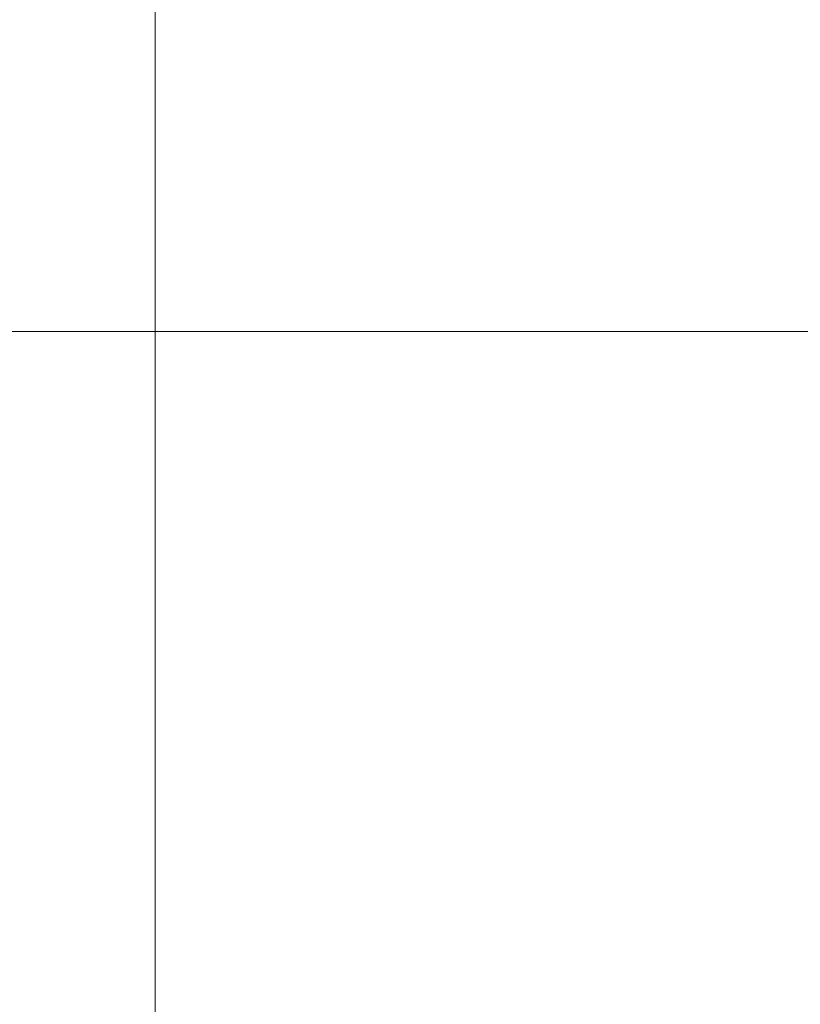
# Model space of a CAD drawing. Header units: inches. Extents: x 16 to 463, y 31 to 294.
# Tile 67 of 110: x 225.4 to 229.16, y 175.37 to 180.1. Entities that reach past the tile are written whole.
import ezdxf

# ---------------------------------------------------------------- set-up
doc = ezdxf.new("R2010")
doc.units = ezdxf.units.IN
doc.header["$LTSCALE"] = 28.571429
doc.header["$MEASUREMENT"] = 0
doc.layers.add('Dimension (ANSI)', color=7, linetype='Continuous', lineweight=5)
doc.layers.add('Visible (ANSI)', color=7, linetype='Continuous', lineweight=5)
doc.styles.add('ROMANS', font='romans.shx')
doc.dimstyles.new('Default (ANSI)', dxfattribs={"dimscale": 28.571429, "dimtxt": 0.1, "dimasz": 0.098425, "dimexe": 0.125, "dimexo": 0.0625, "dimgap": 0.031496, "dimtad": 0, "dimtih": 1, "dimtoh": 1, "dimrnd": 1e-08, "dimzin": 0, "dimdsep": 46, "dimtxsty": 'ROMANS', "dimcen": 0.09, "dimdle": 0.393701, "dimclrd": 256, "dimclre": 256, "dimclrt": 256, "dimadec": 0, "dimazin": 0, "dimtfac": 1, "dimtofl": 0, "dimtmove": 0, "dimatfit": 3, "dimfxl": 1, "dimtolj": 1, "dimtzin": 0, "dimlwd": -1, "dimlwe": -1, "dimarcsym": 0})

# ---------------------------------------------------------------- blocks, each defined once
blk = doc.blocks.new('*D16')
at = {"layer": 'Defpoints', "color": 0, "transparency": 16777216}
for p in [(222.7383, 178.6036), (237.1743, 178.6036), (225.9257, 131.5411)]:
    blk.add_point(p, dxfattribs=at)
at = {"layer": 'Dimension (ANSI)', "transparency": 16777216}
for p, q in [((224.524, 178.6036), (240.7457, 178.6036)), ((237.1743, 175.7915), (237.1743, 157.4008)), ((237.1743, 134.3533), (237.1743, 152.7439)), ((227.7114, 131.5411), (240.7457, 131.5411))]:
    blk.add_line(p, q, dxfattribs=at)
for points in [[(236.7056, 175.7915), (237.643, 175.7915), (237.1743, 178.6036)], [(236.7056, 134.3533), (237.643, 134.3533), (237.1743, 131.5411)]]:
    blk.add_solid(points, dxfattribs=at)
at = {"layer": 'Dimension (ANSI)', "transparency": 16777216, "insert": (231.46, 156.501), "char_height": 2.85714, "attachment_point": 1, "style": 'ROMANS'}
blk.add_mtext('\\A1;47.06', dxfattribs=at)
blk = doc.blocks.new('*D19')
at = {"layer": 'Defpoints', "color": 0, "transparency": 16777216}
for p in [(226.0507, 188.0066), (222.7383, 178.6036), (226.0507, 138.9161)]:
    blk.add_point(p, dxfattribs=at)
at = {"layer": 'Dimension (ANSI)', "transparency": 16777216}
for p, q in [((222.7383, 180.3894), (222.7383, 191.5781)), ((219.9262, 188.0066), (217.114, 188.0066)), ((228.8628, 188.0066), (232.1778, 188.0066))]:
    blk.add_line(p, q, dxfattribs=at)
for points in [[(219.9262, 188.4753), (219.9262, 187.5379), (222.7383, 188.0066)], [(228.8628, 188.4753), (228.8628, 187.5379), (226.0507, 188.0066)]]:
    blk.add_solid(points, dxfattribs=at)
at = {"layer": 'Dimension (ANSI)', "transparency": 16777216, "insert": (233.0777, 189.4352), "char_height": 2.85714, "attachment_point": 1, "style": 'ROMANS'}
blk.add_mtext('\\A1;3.31', dxfattribs=at)

msp = doc.modelspace()

# ---------------------------------------------------------------- linework, layer by layer
at = {"layer": 'Visible (ANSI)'}
msp.add_line((226.0507, 218.2911), (226.0507, 138.9161), dxfattribs=at)

# ---------------------------------------------------------------- dimensions: what is measured, and where the dimension line sits
at = {"layer": 'Dimension (ANSI)'}
for base, p1, p2, angle, override, picture, middle in [((226.0507, 188.0066), (222.7383, 178.6036), (226.0507, 138.9161), 180, {"dimtih": 0, "dimtoh": 0, "dimdec": 2, "dimse2": 1, "dimtp": 0, "dimtm": 0, "dimtdec": 2, "dimatfit": 1}, '*D19', (237.0233, 188.0066)), ((237.1743, 178.6036), (225.9257, 131.5411), (222.7383, 178.6036), 90, {"dimdec": 2, "dimtp": 0, "dimtm": 0, "dimtdec": 2, "dimatfit": 1}, '*D16', (237.1743, 155.0724))]:
    dim = msp.add_linear_dim(base=base, p1=p1, p2=p2, angle=angle, dimstyle='Default (ANSI)', override=override, dxfattribs=at)
    dim.commit()
    dim.dimension.update_dxf_attribs({"geometry": picture, "text_midpoint": middle, "dimtype": 160})

doc.saveas('drawing.dxf')
